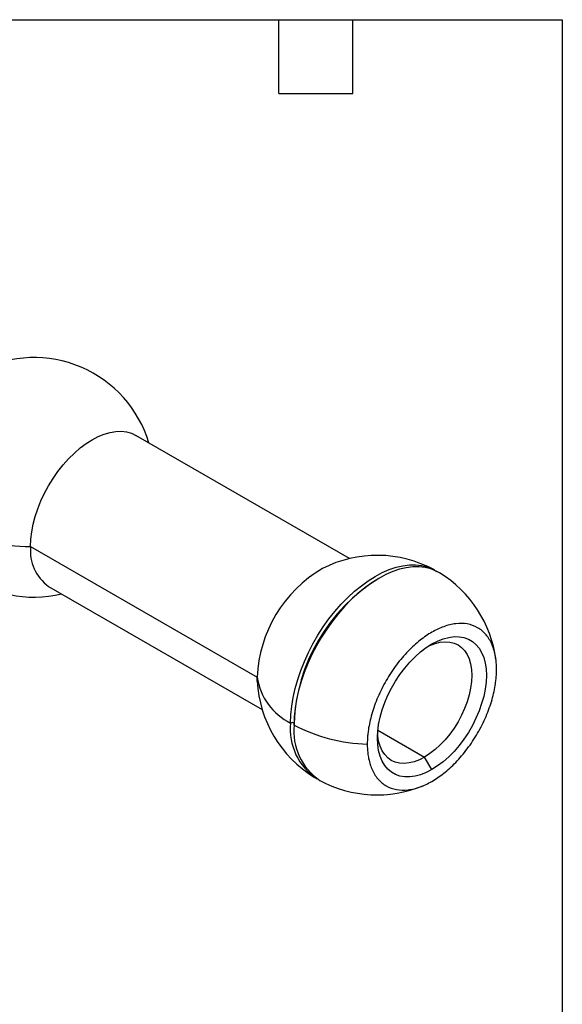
# Model space of a CAD drawing. Header units: millimetres. Extents: x 6 to 273, y 6 to 210.
# Tile 22 of 22: x 217 to 273, y 108 to 210. Entities that reach past the tile are written whole.
import ezdxf

# ---------------------------------------------------------------- set-up
doc = ezdxf.new("R2010")
doc.units = ezdxf.units.MM
doc.layers.add('TEXT', color=140, linetype='Continuous', lineweight=25)

msp = doc.modelspace()

# ---------------------------------------------------------------- linework, layer by layer
for p, q in [((251.106, 153.946), (229.088, 166.657)), ((218.23, 155.194), (241.595, 141.705)), ((220.093, 151.075), (242.111, 138.364)), ((241.605, 141.299), (241.595, 141.705)), ((245.39, 136.974), (245.394, 136.972)), ((245.392, 136.77), (245.39, 136.974)), ((254.04, 136.248), (258.86, 133.466)), ((259.608, 132.169), (258.86, 133.466))]:
    msp.add_line(p, q)
at = {"flags": 128}
for points in [[(218.23, 155.194), (218.26, 155.931), (218.352, 156.697), (218.504, 157.484), (218.714, 158.284), (218.981, 159.09), (219.302, 159.893), (219.674, 160.687), (220.093, 161.463), (220.555, 162.214), (221.057, 162.933), (221.592, 163.613), (222.156, 164.247), (222.744, 164.829), (223.35, 165.354), (223.967, 165.816), (224.591, 166.211), (225.214, 166.536), (225.832, 166.786), (226.437, 166.961), (227.025, 167.057), (227.589, 167.075), (228.125, 167.013), (228.626, 166.873), (229.088, 166.657)], [(245.033, 136.975), (245.062, 137.826), (245.152, 138.705), (245.3, 139.607), (245.506, 140.525), (245.769, 141.454), (246.086, 142.386), (246.456, 143.316), (246.875, 144.237), (247.342, 145.143), (247.853, 146.028), (248.404, 146.885), (248.992, 147.709), (249.612, 148.494), (250.261, 149.235), (250.934, 149.926), (251.626, 150.564), (252.333, 151.143), (253.05, 151.66), (253.772, 152.111), (254.493, 152.493), (255.21, 152.804), (255.917, 153.041), (256.609, 153.203), (257.282, 153.288), (257.931, 153.296), (258.551, 153.227), (259.139, 153.082), (259.69, 152.861), (260.127, 152.615)], [(260.399, 152.463), (260.049, 152.654), (259.498, 152.875), (258.91, 153.02), (258.29, 153.089), (257.641, 153.081), (256.968, 152.995), (256.276, 152.834), (255.569, 152.597), (254.852, 152.286), (254.131, 151.904), (253.409, 151.453), (252.692, 150.936), (251.985, 150.357), (251.293, 149.719), (250.62, 149.028), (249.971, 148.287), (249.351, 147.501), (248.763, 146.677), (248.212, 145.82), (247.701, 144.936), (247.234, 144.03), (246.815, 143.109), (246.445, 142.179), (246.128, 141.246), (245.865, 140.318), (245.659, 139.399), (245.511, 138.497), (245.422, 137.618), (245.392, 136.768)], [(259.22, 144.892), (259.404, 144.979), (259.942, 145.184), (260.466, 145.312), (260.97, 145.362), (261.448, 145.333), (261.892, 145.225), (262.299, 145.04), (262.663, 144.78), (262.978, 144.449), (263.242, 144.05), (263.451, 143.588), (263.602, 143.07), (263.693, 142.502), (263.724, 141.891), (263.693, 141.244), (263.602, 140.57), (263.451, 139.878), (263.242, 139.175), (262.978, 138.472), (262.663, 137.776), (262.299, 137.096), (261.892, 136.442), (261.448, 135.82), (260.97, 135.24), (260.466, 134.708), (259.942, 134.231), (259.404, 133.815), (258.86, 133.466)], [(259.608, 145.132), (260.195, 145.435), (260.775, 145.664), (261.342, 145.816), (261.891, 145.889), (262.414, 145.884), (262.907, 145.799), (263.364, 145.635), (263.779, 145.395), (264.149, 145.082), (264.469, 144.697), (264.735, 144.247), (264.946, 143.735), (265.098, 143.167), (265.19, 142.55), (265.221, 141.891), (265.19, 141.196), (265.098, 140.472), (264.946, 139.729), (264.735, 138.974), (264.469, 138.216), (264.149, 137.462), (263.779, 136.722), (263.364, 136.002), (262.907, 135.312), (262.414, 134.658), (261.891, 134.048), (261.342, 133.488), (260.775, 132.985), (260.195, 132.544), (259.608, 132.169)], [(259.608, 132.169), (259.021, 131.866), (258.441, 131.637), (257.874, 131.485), (257.325, 131.412), (256.802, 131.418), (256.309, 131.503), (255.852, 131.666), (255.437, 131.906), (255.067, 132.22), (254.747, 132.604), (254.481, 133.054), (254.27, 133.566), (254.118, 134.134), (254.026, 134.751), (253.995, 135.411), (254.026, 136.106), (254.118, 136.829), (254.27, 137.572), (254.481, 138.327), (254.747, 139.085), (255.067, 139.839), (255.437, 140.58), (255.852, 141.299), (256.309, 141.99), (256.802, 142.644), (257.325, 143.254), (257.874, 143.813), (258.441, 144.317), (259.021, 144.758), (259.608, 145.132)], [(258.86, 133.466), (258.315, 133.186), (257.777, 132.981), (257.253, 132.853), (256.749, 132.803), (256.272, 132.832), (255.827, 132.94), (255.42, 133.125), (255.057, 133.385), (254.741, 133.716), (254.477, 134.115), (254.268, 134.577), (254.117, 135.095), (254.026, 135.663), (254.009, 135.866)]]:
    msp.add_lwpolyline(points, dxfattribs=at)
for centre, radius, start, end in [((218.596, 162.326), 12.361, 16.69993, 117.14473), ((218.596, 162.326), 12.361, 182.86065, 283.30545), ((218.198, 172.912), 17.719, 241.9109, 270.10287), ((222.681, 154.727), 4.476, 174.01235, 234.67547), ((253.951, 141.916), 12.361, 61.44471, 117.14473), ((255.223, 141.158), 13.639, 120.44837, 177.70326), ((253.951, 141.916), 12.361, 7.53545, 58.56067), ((263.887, 136.169), 18.515, 121.81344, 177.50677), ((247.772, 142.58), 6.239, 188.06451, 243.95044), ((253.951, 141.916), 12.361, 182.86065, 238.56067), ((251.103, 136.334), 6.104, 173.97534, 236.96108), ((245.21, 136.627), 0.391, 62.63771, 117.02246), ((251.501, 136.134), 6.142, 174.0811, 235.72665), ((253.467, 152.32), 17.524, 242.55985, 268.29074), ((253.951, 141.916), 12.361, 241.44471, 292.46915)]:
    msp.add_arc(centre, radius, start, end)
for points in [[(266.271, 142.497), (266.271, 142.591), (266.269, 142.778), (266.255, 143.051), (266.233, 143.318), (266.202, 143.579), (266.14, 143.974), (266.022, 144.483), (265.81, 145.077), (265.535, 145.618), (265.077, 146.258), (264.353, 146.87), (263.288, 147.254), (262.093, 147.279), (260.852, 146.975), (259.608, 146.388), (258.364, 145.539), (257.123, 144.41), (255.928, 143.006), (254.863, 141.391), (254.139, 139.944), (253.681, 138.775), (253.406, 137.917), (253.194, 137.078), (253.064, 136.365), (252.99, 135.767), (252.952, 135.278), (252.947, 134.962), (252.945, 134.804)], [(252.945, 134.804), (252.945, 134.71), (252.947, 134.524), (252.961, 134.251), (252.983, 133.983), (253.014, 133.722), (253.076, 133.327), (253.194, 132.818), (253.406, 132.224), (253.681, 131.684), (254.139, 131.043), (254.863, 130.431), (255.928, 130.047), (257.123, 130.022), (258.364, 130.327), (259.608, 130.913), (260.852, 131.763), (262.093, 132.892), (263.288, 134.296), (264.353, 135.91), (265.077, 137.357), (265.535, 138.526), (265.81, 139.384), (266.022, 140.224), (266.152, 140.936), (266.226, 141.534), (266.264, 142.024), (266.269, 142.339), (266.271, 142.497)]]:
    msp.add_open_spline(points, degree=3, knots=[0, 0, 0, 0, 0.0116704, 0.023321, 0.0349672, 0.0466248, 0.0583093, 0.0891831, 0.1201014, 0.1522621, 0.184469, 0.2501183, 0.3157675, 0.3800525, 0.4417717, 0.5000028, 0.5582339, 0.619953, 0.684238, 0.7498873, 0.8155365, 0.8476962, 0.8799041, 0.9107757, 0.9416962, 0.9611318, 0.9805422, 1, 1, 1, 1])
at = {"layer": 'TEXT'}
for p, q in [((6.35, 209.55), (273.05, 209.55)), ((243.84, 201.93), (243.84, 209.55)), ((251.46, 201.93), (251.46, 209.55)), ((273.05, 209.55), (273.05, 6.35)), ((243.84, 201.93), (251.46, 201.93))]:
    msp.add_line(p, q, dxfattribs=at)

doc.saveas('drawing.dxf')
